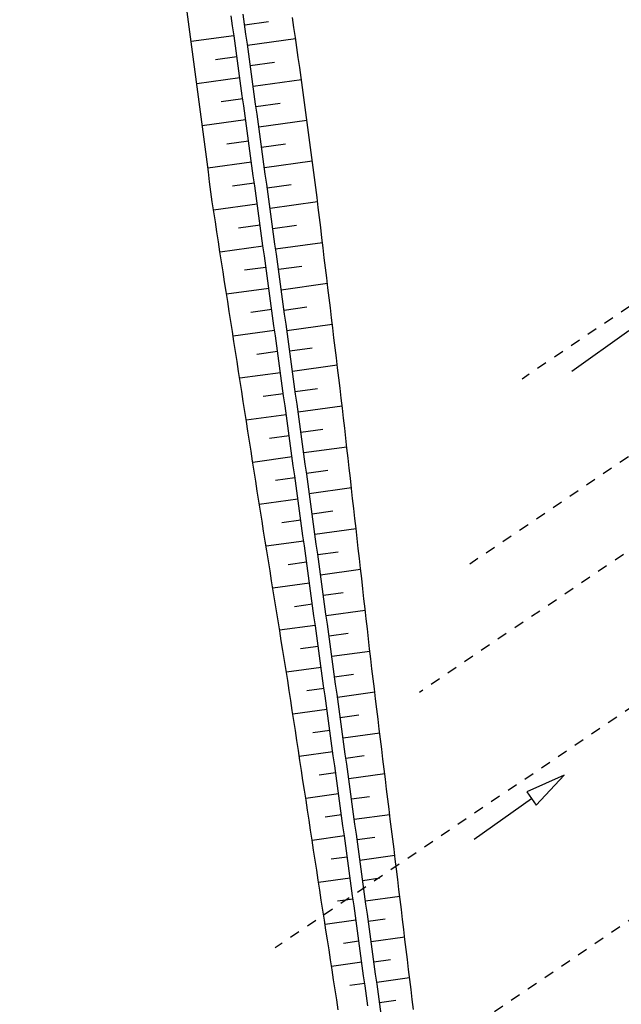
# Model space of a CAD drawing. Extents: x 446457 to 447032, y 444506 to 445688.
# Tile 53 of 83: x 446568 to 446598, y 445290 to 445338. Entities that reach past the tile are written whole.
import ezdxf

# ---------------------------------------------------------------- set-up
doc = ezdxf.new("R2010")
doc.units = 0
doc.header["$LTSCALE"] = 2
doc.header["$MEASUREMENT"] = 0
doc.linetypes.add('ACAD_ISO03W100', pattern=[0.5, 0.25, -0.25])
doc.linetypes.add('AUSGEZOGEN', pattern=[0])
for name, color, linetype in [('DB-RRB_41-205', 15, 'CONTINUOUS'), ('DB-vorhandene_Dränagen', 15, 'CONTINUOUS'), ('FBRTOP', 250, 'AUSGEZOGEN')]:
    doc.layers.add(name, color=color, linetype=linetype)

msp = doc.modelspace()

# ---------------------------------------------------------------- linework, layer by layer
at = {"layer": 'DB-RRB_41-205', "linetype": 'Continuous'}
for p, q in [((446576.532, 445338.38), (446576.467, 445338.876)), ((446578.713, 445338.176), (446578.644, 445338.671)), ((446579.307, 445338.258), (446579.239, 445338.753)), ((446581.749, 445338.09), (446581.677, 445338.585)), ((446576.598, 445337.884), (446576.532, 445338.38)), ((446578.781, 445337.681), (446578.713, 445338.176)), ((446579.375, 445337.763), (446579.307, 445338.258)), ((446579.312, 445338.223), (446580.497, 445338.386)), ((446581.821, 445337.596), (446581.749, 445338.09)), ((446576.663, 445337.388), (446576.598, 445337.884)), ((446578.78, 445337.686), (446576.662, 445337.393)), ((446578.849, 445337.185), (446578.781, 445337.681)), ((446579.444, 445337.267), (446579.375, 445337.763)), ((446579.451, 445337.214), (446581.829, 445337.542)), ((446581.893, 445337.101), (446581.821, 445337.596)), ((446576.728, 445336.893), (446576.663, 445337.388)), ((446578.918, 445336.69), (446578.849, 445337.185)), ((446579.512, 445336.772), (446579.444, 445337.267)), ((446581.966, 445336.606), (446581.893, 445337.101)), ((446576.793, 445336.397), (446576.728, 445336.893)), ((446578.924, 445336.643), (446577.862, 445336.496)), ((446578.986, 445336.195), (446578.918, 445336.69)), ((446579.58, 445336.277), (446579.512, 445336.772)), ((446582.038, 445336.111), (446581.966, 445336.606)), ((446576.858, 445335.901), (446576.793, 445336.397)), ((446579.054, 445335.7), (446578.986, 445336.195)), ((446579.649, 445335.782), (446579.58, 445336.277)), ((446579.59, 445336.205), (446580.783, 445336.37)), ((446582.107, 445335.616), (446582.038, 445336.111)), ((446576.924, 445335.405), (446576.858, 445335.901)), ((446579.068, 445335.6), (446576.937, 445335.305)), ((446579.123, 445335.204), (446579.054, 445335.7)), ((446579.717, 445335.286), (446579.649, 445335.782)), ((446582.173, 445335.12), (446582.107, 445335.616)), ((446576.989, 445334.91), (446576.924, 445335.405)), ((446579.191, 445334.709), (446579.123, 445335.204)), ((446579.786, 445334.791), (446579.717, 445335.286)), ((446579.73, 445335.196), (446582.119, 445335.526)), ((446582.239, 445334.625), (446582.173, 445335.12)), ((446577.054, 445334.414), (446576.989, 445334.91)), ((446579.26, 445334.214), (446579.191, 445334.709)), ((446579.854, 445334.296), (446579.786, 445334.791)), ((446582.305, 445334.129), (446582.239, 445334.625)), ((446577.119, 445333.918), (446577.054, 445334.414)), ((446579.212, 445334.556), (446578.143, 445334.409)), ((446579.328, 445333.718), (446579.26, 445334.214)), ((446579.922, 445333.8), (446579.854, 445334.296)), ((446579.869, 445334.187), (446581.061, 445334.352)), ((446582.371, 445333.634), (446582.305, 445334.129)), ((446577.184, 445333.422), (446577.119, 445333.918)), ((446579.396, 445333.223), (446579.328, 445333.718)), ((446579.991, 445333.305), (446579.922, 445333.8)), ((446582.437, 445333.138), (446582.371, 445333.634)), ((446577.25, 445332.927), (446577.184, 445333.422)), ((446579.356, 445333.513), (446577.211, 445333.217)), ((446579.465, 445332.728), (446579.396, 445333.223)), ((446580.059, 445332.81), (446579.991, 445333.305)), ((446580.008, 445333.178), (446582.388, 445333.507)), ((446582.503, 445332.642), (446582.437, 445333.138)), ((446577.315, 445332.431), (446577.25, 445332.927)), ((446579.533, 445332.232), (446579.465, 445332.728)), ((446580.127, 445332.314), (446580.059, 445332.81)), ((446582.569, 445332.147), (446582.503, 445332.642)), ((446577.38, 445331.935), (446577.315, 445332.431)), ((446579.5, 445332.47), (446578.424, 445332.322)), ((446579.601, 445331.737), (446579.533, 445332.232)), ((446580.196, 445331.819), (446580.127, 445332.314)), ((446580.147, 445332.169), (446581.335, 445332.333)), ((446582.636, 445331.651), (446582.569, 445332.147)), ((446577.445, 445331.44), (446577.38, 445331.935)), ((446579.67, 445331.242), (446579.601, 445331.737)), ((446580.264, 445331.324), (446580.196, 445331.819)), ((446582.702, 445331.155), (446582.636, 445331.651)), ((446577.51, 445330.944), (446577.445, 445331.44)), ((446579.644, 445331.427), (446577.486, 445331.129)), ((446579.738, 445330.746), (446579.67, 445331.242)), ((446580.332, 445330.828), (446580.264, 445331.324)), ((446580.287, 445331.16), (446582.657, 445331.487)), ((446577.575, 445330.448), (446577.51, 445330.944)), ((446579.806, 445330.251), (446579.738, 445330.746)), ((446580.401, 445330.333), (446580.332, 445330.828)), ((446582.768, 445330.66), (446582.702, 445331.155)), ((446577.641, 445329.952), (446577.575, 445330.448)), ((446579.788, 445330.384), (446578.706, 445330.235)), ((446579.875, 445329.756), (446579.806, 445330.251)), ((446580.469, 445329.838), (446580.401, 445330.333)), ((446580.426, 445330.151), (446581.609, 445330.315)), ((446582.834, 445330.164), (446582.768, 445330.66)), ((446577.706, 445329.457), (446577.641, 445329.952)), ((446579.943, 445329.261), (446579.875, 445329.756)), ((446580.537, 445329.343), (446580.469, 445329.838)), ((446582.897, 445329.668), (446582.834, 445330.164)), ((446577.78, 445328.962), (446577.706, 445329.457)), ((446579.932, 445329.341), (446577.768, 445329.042)), ((446580.011, 445328.765), (446579.943, 445329.261)), ((446580.606, 445328.847), (446580.537, 445329.343)), ((446580.565, 445329.142), (446582.922, 445329.468)), ((446582.957, 445329.172), (446582.897, 445329.668)), ((446577.857, 445328.468), (446577.78, 445328.962)), ((446580.08, 445328.27), (446580.011, 445328.765)), ((446580.674, 445328.352), (446580.606, 445328.847)), ((446583.017, 445328.675), (446582.957, 445329.172)), ((446577.934, 445327.974), (446577.857, 445328.468)), ((446580.076, 445328.298), (446579.003, 445328.15)), ((446580.148, 445327.775), (446580.08, 445328.27)), ((446580.742, 445327.857), (446580.674, 445328.352)), ((446580.704, 445328.133), (446581.874, 445328.295)), ((446583.077, 445328.179), (446583.017, 445328.675)), ((446578.01, 445327.48), (446577.934, 445327.974)), ((446580.216, 445327.279), (446580.148, 445327.775)), ((446580.811, 445327.361), (446580.742, 445327.857)), ((446583.137, 445327.682), (446583.077, 445328.179)), ((446578.087, 445326.985), (446578.01, 445327.48)), ((446580.285, 445326.784), (446580.216, 445327.279)), ((446580.879, 445326.866), (446580.811, 445327.361)), ((446580.843, 445327.125), (446583.165, 445327.445)), ((446583.197, 445327.186), (446583.137, 445327.682)), ((446578.164, 445326.491), (446578.087, 445326.985)), ((446580.22, 445327.255), (446578.091, 445326.961)), ((446580.353, 445326.289), (446580.285, 445326.784)), ((446580.948, 445326.371), (446580.879, 445326.866)), ((446583.256, 445326.689), (446583.197, 445327.186)), ((446578.241, 445325.997), (446578.164, 445326.491)), ((446580.421, 445325.793), (446580.353, 445326.289)), ((446581.016, 445325.875), (446580.948, 445326.371)), ((446583.316, 445326.193), (446583.256, 445326.689)), ((446578.318, 445325.503), (446578.241, 445325.997)), ((446580.364, 445326.211), (446579.308, 445326.066)), ((446580.983, 445326.116), (446582.135, 445326.275)), ((446581.084, 445325.38), (446581.016, 445325.875)), ((446583.376, 445325.696), (446583.316, 445326.193)), ((446578.395, 445325.009), (446578.318, 445325.503)), ((446580.49, 445325.298), (446580.421, 445325.793)), ((446581.153, 445324.885), (446581.084, 445325.38)), ((446581.122, 445325.107), (446583.409, 445325.422)), ((446583.436, 445325.2), (446583.376, 445325.696)), ((446578.472, 445324.515), (446578.395, 445325.009)), ((446580.508, 445325.168), (446578.415, 445324.88)), ((446580.558, 445324.803), (446580.49, 445325.298)), ((446581.221, 445324.389), (446581.153, 445324.885)), ((446583.496, 445324.703), (446583.436, 445325.2)), ((446578.548, 445324.021), (446578.472, 445324.515)), ((446580.627, 445324.307), (446580.558, 445324.803)), ((446581.289, 445323.894), (446581.221, 445324.389)), ((446583.556, 445324.207), (446583.496, 445324.703)), ((446578.625, 445323.527), (446578.548, 445324.021)), ((446580.652, 445324.125), (446579.614, 445323.982)), ((446580.695, 445323.812), (446580.627, 445324.307)), ((446581.261, 445324.098), (446582.396, 445324.254)), ((446581.358, 445323.399), (446581.289, 445323.894)), ((446583.616, 445323.711), (446583.556, 445324.207)), ((446578.702, 445323.032), (446578.625, 445323.527)), ((446580.763, 445323.317), (446580.695, 445323.812)), ((446581.426, 445322.904), (446581.358, 445323.399)), ((446581.4, 445323.089), (446583.653, 445323.4)), ((446583.676, 445323.214), (446583.616, 445323.711)), ((446578.779, 445322.538), (446578.702, 445323.032)), ((446580.796, 445323.082), (446578.739, 445322.798)), ((446580.832, 445322.822), (446580.763, 445323.317)), ((446581.494, 445322.408), (446581.426, 445322.904)), ((446583.736, 445322.718), (446583.676, 445323.214)), ((446578.856, 445322.044), (446578.779, 445322.538)), ((446580.9, 445322.326), (446580.832, 445322.822)), ((446581.563, 445321.913), (446581.494, 445322.408)), ((446583.795, 445322.221), (446583.736, 445322.718)), ((446578.933, 445321.55), (446578.856, 445322.044)), ((446580.94, 445322.039), (446579.92, 445321.898)), ((446580.968, 445321.831), (446580.9, 445322.326)), ((446581.54, 445322.08), (446582.657, 445322.234)), ((446581.631, 445321.418), (446581.563, 445321.913)), ((446583.855, 445321.725), (446583.795, 445322.221)), ((446579.01, 445321.056), (446578.933, 445321.55)), ((446581.037, 445321.336), (446580.968, 445321.831)), ((446581.699, 445320.922), (446581.631, 445321.418)), ((446583.915, 445321.228), (446583.855, 445321.725)), ((446579.086, 445320.562), (446579.01, 445321.056)), ((446581.084, 445320.996), (446579.062, 445320.717)), ((446581.105, 445320.84), (446581.037, 445321.336)), ((446581.679, 445321.071), (446583.897, 445321.377)), ((446581.768, 445320.427), (446581.699, 445320.922)), ((446583.975, 445320.732), (446583.915, 445321.228)), ((446579.163, 445320.068), (446579.086, 445320.562)), ((446581.173, 445320.345), (446581.105, 445320.84)), ((446584.035, 445320.235), (446583.975, 445320.732)), ((446579.24, 445319.574), (446579.163, 445320.068)), ((446581.227, 445319.953), (446580.226, 445319.815)), ((446581.242, 445319.85), (446581.173, 445320.345)), ((446581.836, 445319.932), (446581.768, 445320.427)), ((446581.818, 445320.062), (446582.919, 445320.214)), ((446584.095, 445319.739), (446584.035, 445320.235)), ((446579.317, 445319.079), (446579.24, 445319.574)), ((446581.31, 445319.354), (446581.242, 445319.85)), ((446581.904, 445319.436), (446581.836, 445319.932)), ((446584.155, 445319.242), (446584.095, 445319.739)), ((446579.394, 445318.585), (446579.317, 445319.079)), ((446581.378, 445318.859), (446581.31, 445319.354)), ((446581.973, 445318.941), (446581.904, 445319.436)), ((446581.957, 445319.053), (446584.141, 445319.354)), ((446584.211, 445318.745), (446584.155, 445319.242)), ((446581.371, 445318.91), (446579.386, 445318.636)), ((446579.471, 445318.091), (446579.394, 445318.585)), ((446581.447, 445318.364), (446581.378, 445318.859)), ((446582.041, 445318.446), (446581.973, 445318.941)), ((446584.267, 445318.248), (446584.211, 445318.745)), ((446579.548, 445317.597), (446579.471, 445318.091)), ((446581.515, 445317.868), (446581.447, 445318.364)), ((446582.109, 445317.951), (446582.041, 445318.446)), ((446582.097, 445318.044), (446583.177, 445318.193)), ((446584.323, 445317.751), (446584.267, 445318.248)), ((446579.624, 445317.103), (446579.548, 445317.597)), ((446581.515, 445317.867), (446580.532, 445317.731)), ((446581.583, 445317.373), (446581.515, 445317.868)), ((446582.178, 445317.455), (446582.109, 445317.951)), ((446584.379, 445317.254), (446584.323, 445317.751)), ((446579.701, 445316.609), (446579.624, 445317.103)), ((446581.652, 445316.878), (446581.583, 445317.373)), ((446582.246, 445316.96), (446582.178, 445317.455)), ((446582.236, 445317.035), (446584.371, 445317.33)), ((446584.435, 445316.757), (446584.379, 445317.254)), ((446579.778, 445316.115), (446579.701, 445316.609)), ((446581.659, 445316.823), (446579.71, 445316.554)), ((446581.72, 445316.383), (446581.652, 445316.878)), ((446582.315, 445316.465), (446582.246, 445316.96)), ((446584.492, 445316.26), (446584.435, 445316.757)), ((446579.855, 445315.62), (446579.778, 445316.115)), ((446581.789, 445315.887), (446581.72, 445316.383)), ((446582.383, 445315.969), (446582.315, 445316.465)), ((446582.375, 445316.026), (446583.43, 445316.172)), ((446584.548, 445315.763), (446584.492, 445316.26)), ((446579.932, 445315.126), (446579.855, 445315.62)), ((446581.803, 445315.78), (446580.837, 445315.647)), ((446581.857, 445315.392), (446581.789, 445315.887)), ((446582.451, 445315.474), (446582.383, 445315.969)), ((446584.604, 445315.266), (446584.548, 445315.763)), ((446580.009, 445314.632), (446579.932, 445315.126)), ((446581.925, 445314.897), (446581.857, 445315.392)), ((446582.52, 445314.979), (446582.451, 445315.474)), ((446582.514, 445315.017), (446584.599, 445315.305)), ((446584.66, 445314.769), (446584.604, 445315.266)), ((446580.089, 445314.139), (446580.009, 445314.632)), ((446581.947, 445314.737), (446580.035, 445314.473)), ((446581.994, 445314.401), (446581.925, 445314.897)), ((446582.588, 445314.483), (446582.52, 445314.979)), ((446584.716, 445314.272), (446584.66, 445314.769)), ((446580.169, 445313.645), (446580.089, 445314.139)), ((446582.062, 445313.906), (446581.994, 445314.401)), ((446582.656, 445313.988), (446582.588, 445314.483)), ((446582.653, 445314.008), (446583.684, 445314.151)), ((446584.772, 445313.775), (446584.716, 445314.272)), ((446580.248, 445313.151), (446580.169, 445313.645)), ((446582.091, 445313.694), (446581.147, 445313.564)), ((446582.13, 445313.411), (446582.062, 445313.906)), ((446582.725, 445313.493), (446582.656, 445313.988)), ((446584.828, 445313.278), (446584.772, 445313.775)), ((446580.328, 445312.657), (446580.248, 445313.151)), ((446582.199, 445312.915), (446582.13, 445313.411)), ((446582.793, 445312.997), (446582.725, 445313.493)), ((446582.793, 445312.999), (446584.828, 445313.28)), ((446584.884, 445312.781), (446584.828, 445313.278)), ((446580.408, 445312.164), (446580.328, 445312.657)), ((446582.235, 445312.651), (446580.371, 445312.394)), ((446582.267, 445312.42), (446582.199, 445312.915)), ((446582.861, 445312.502), (446582.793, 445312.997)), ((446584.941, 445312.284), (446584.884, 445312.781)), ((446580.488, 445311.67), (446580.408, 445312.164)), ((446582.335, 445311.925), (446582.267, 445312.42)), ((446582.93, 445312.007), (446582.861, 445312.502)), ((446584.997, 445311.787), (446584.941, 445312.284)), ((446580.567, 445311.176), (446580.488, 445311.67)), ((446582.404, 445311.43), (446582.335, 445311.925)), ((446582.998, 445311.512), (446582.93, 445312.007)), ((446582.932, 445311.99), (446583.937, 445312.129)), ((446585.053, 445311.29), (446584.997, 445311.787)), ((446580.647, 445310.682), (446580.567, 445311.176)), ((446582.379, 445311.608), (446581.459, 445311.481)), ((446582.472, 445310.934), (446582.404, 445311.43)), ((446583.066, 445311.016), (446582.998, 445311.512)), ((446583.071, 445310.982), (446585.057, 445311.256)), ((446585.109, 445310.793), (446585.053, 445311.29)), ((446580.727, 445310.189), (446580.647, 445310.682)), ((446582.54, 445310.439), (446582.472, 445310.934)), ((446583.135, 445310.521), (446583.066, 445311.016)), ((446585.165, 445310.296), (446585.109, 445310.793)), ((446582.523, 445310.565), (446580.707, 445310.314)), ((446582.609, 445309.944), (446582.54, 445310.439)), ((446583.203, 445310.026), (446583.135, 445310.521)), ((446585.221, 445309.799), (446585.165, 445310.296)), ((446580.806, 445309.695), (446580.727, 445310.189)), ((446582.677, 445309.448), (446582.609, 445309.944)), ((446583.271, 445309.53), (446583.203, 445310.026)), ((446583.21, 445309.973), (446584.191, 445310.108)), ((446585.277, 445309.302), (446585.221, 445309.799)), ((446580.886, 445309.201), (446580.806, 445309.695)), ((446582.667, 445309.522), (446581.771, 445309.398)), ((446582.745, 445308.953), (446582.677, 445309.448)), ((446583.34, 445309.035), (446583.271, 445309.53)), ((446583.35, 445308.964), (446585.285, 445309.231)), ((446585.333, 445308.805), (446585.277, 445309.302)), ((446580.966, 445308.707), (446580.886, 445309.201)), ((446582.814, 445308.458), (446582.745, 445308.953)), ((446583.408, 445308.54), (446583.34, 445309.035)), ((446585.39, 445308.308), (446585.333, 445308.805)), ((446581.046, 445308.214), (446580.966, 445308.707)), ((446582.811, 445308.478), (446581.042, 445308.234)), ((446582.882, 445307.962), (446582.814, 445308.458)), ((446583.477, 445308.044), (446583.408, 445308.54)), ((446585.446, 445307.811), (446585.39, 445308.308)), ((446581.125, 445307.72), (446581.046, 445308.214)), ((446582.951, 445307.467), (446582.882, 445307.962)), ((446583.545, 445307.549), (446583.477, 445308.044)), ((446583.489, 445307.955), (446584.444, 445308.087)), ((446585.502, 445307.314), (446585.446, 445307.811)), ((446581.205, 445307.226), (446581.125, 445307.72)), ((446582.955, 445307.435), (446582.083, 445307.315)), ((446583.019, 445306.972), (446582.951, 445307.467)), ((446583.613, 445307.054), (446583.545, 445307.549)), ((446585.558, 445306.817), (446585.502, 445307.314)), ((446581.285, 445306.732), (446581.205, 445307.226)), ((446583.087, 445306.476), (446583.019, 445306.972)), ((446583.682, 445306.558), (446583.613, 445307.054)), ((446583.628, 445306.946), (446585.514, 445307.206)), ((446585.617, 445306.321), (446585.558, 445306.817)), ((446581.364, 445306.239), (446581.285, 445306.732)), ((446583.099, 445306.392), (446581.378, 445306.155)), ((446583.156, 445305.981), (446583.087, 445306.476)), ((446583.75, 445306.063), (446583.682, 445306.558)), ((446585.677, 445305.824), (446585.617, 445306.321)), ((446581.444, 445305.745), (446581.364, 445306.239)), ((446583.224, 445305.486), (446583.156, 445305.981)), ((446583.818, 445305.568), (446583.75, 445306.063)), ((446583.767, 445305.937), (446584.7, 445306.066)), ((446585.738, 445305.328), (446585.677, 445305.824)), ((446581.52, 445305.251), (446581.444, 445305.745)), ((446583.243, 445305.349), (446582.392, 445305.232)), ((446583.292, 445304.991), (446583.224, 445305.486)), ((446583.887, 445305.073), (446583.818, 445305.568)), ((446585.799, 445304.832), (446585.738, 445305.328)), ((446581.596, 445304.756), (446581.52, 445305.251)), ((446583.361, 445304.495), (446583.292, 445304.991)), ((446583.955, 445304.577), (446583.887, 445305.073)), ((446583.907, 445304.928), (446585.756, 445305.183)), ((446585.86, 445304.335), (446585.799, 445304.832)), ((446581.671, 445304.262), (446581.596, 445304.756)), ((446583.429, 445304), (446583.361, 445304.495)), ((446584.023, 445304.082), (446583.955, 445304.577)), ((446581.747, 445303.768), (446581.671, 445304.262)), ((446583.387, 445304.306), (446581.7, 445304.073)), ((446583.497, 445303.505), (446583.429, 445304)), ((446584.092, 445303.587), (446584.023, 445304.082)), ((446584.046, 445303.919), (446584.963, 445304.046)), ((446585.92, 445303.839), (446585.86, 445304.335)), ((446581.822, 445303.273), (446581.747, 445303.768)), ((446583.566, 445303.009), (446583.497, 445303.505)), ((446584.16, 445303.091), (446584.092, 445303.587)), ((446585.981, 445303.343), (446585.92, 445303.839)), ((446581.897, 445302.779), (446581.822, 445303.273)), ((446583.531, 445303.263), (446582.695, 445303.147)), ((446583.634, 445302.514), (446583.566, 445303.009)), ((446584.228, 445302.596), (446584.16, 445303.091)), ((446584.185, 445302.91), (446586.003, 445303.161)), ((446586.042, 445302.846), (446585.981, 445303.343)), ((446581.973, 445302.285), (446581.897, 445302.779)), ((446583.702, 445302.019), (446583.634, 445302.514)), ((446584.297, 445302.101), (446584.228, 445302.596)), ((446586.103, 445302.35), (446586.042, 445302.846)), ((446582.048, 445301.79), (446581.973, 445302.285)), ((446583.675, 445302.22), (446582.018, 445301.991)), ((446583.771, 445301.523), (446583.702, 445302.019)), ((446584.365, 445301.605), (446584.297, 445302.101)), ((446584.324, 445301.901), (446585.226, 445302.026)), ((446586.164, 445301.854), (446586.103, 445302.35)), ((446582.124, 445301.296), (446582.048, 445301.79)), ((446583.839, 445301.028), (446583.771, 445301.523)), ((446584.433, 445301.11), (446584.365, 445301.605)), ((446586.224, 445301.357), (446586.164, 445301.854)), ((446582.199, 445300.802), (446582.124, 445301.296)), ((446583.819, 445301.177), (446582.997, 445301.063)), ((446583.907, 445300.533), (446583.839, 445301.028)), ((446584.502, 445300.615), (446584.433, 445301.11)), ((446584.464, 445300.892), (446586.251, 445301.139)), ((446586.285, 445300.861), (446586.224, 445301.357)), ((446582.274, 445300.307), (446582.199, 445300.802)), ((446583.976, 445300.037), (446583.907, 445300.533)), ((446584.57, 445300.119), (446584.502, 445300.615)), ((446586.346, 445300.365), (446586.285, 445300.861)), ((446582.35, 445299.813), (446582.274, 445300.307)), ((446583.963, 445300.133), (446582.335, 445299.909)), ((446584.044, 445299.542), (446583.976, 445300.037)), ((446584.638, 445299.624), (446584.57, 445300.119)), ((446584.603, 445299.883), (446585.489, 445300.006)), ((446586.407, 445299.868), (446586.346, 445300.365)), ((446582.425, 445299.319), (446582.35, 445299.813)), ((446584.112, 445299.047), (446584.044, 445299.542)), ((446584.707, 445299.129), (446584.638, 445299.624)), ((446586.467, 445299.372), (446586.407, 445299.868)), ((446582.5, 445298.824), (446582.425, 445299.319)), ((446584.106, 445299.09), (446583.3, 445298.979)), ((446584.181, 445298.552), (446584.112, 445299.047)), ((446584.775, 445298.634), (446584.707, 445299.129)), ((446584.742, 445298.874), (446586.499, 445299.117)), ((446586.528, 445298.875), (446586.467, 445299.372)), ((446582.576, 445298.33), (446582.5, 445298.824)), ((446584.249, 445298.056), (446584.181, 445298.552)), ((446584.844, 445298.138), (446584.775, 445298.634)), ((446586.589, 445298.379), (446586.528, 445298.875)), ((446582.651, 445297.836), (446582.576, 445298.33)), ((446584.25, 445298.047), (446582.653, 445297.827)), ((446584.318, 445297.561), (446584.249, 445298.056)), ((446584.912, 445297.643), (446584.844, 445298.138)), ((446586.65, 445297.883), (446586.589, 445298.379)), ((446582.727, 445297.341), (446582.651, 445297.836)), ((446584.386, 445297.066), (446584.318, 445297.561)), ((446584.881, 445297.865), (446585.752, 445297.986)), ((446584.98, 445297.148), (446584.912, 445297.643)), ((446586.711, 445297.386), (446586.65, 445297.883)), ((446582.803, 445296.847), (446582.727, 445297.341)), ((446584.454, 445296.57), (446584.386, 445297.066)), ((446585.049, 445296.652), (446584.98, 445297.148)), ((446585.02, 445296.856), (446586.746, 445297.095)), ((446586.771, 445296.89), (446586.711, 445297.386)), ((446582.879, 445296.353), (446582.803, 445296.847)), ((446584.394, 445297.004), (446583.603, 445296.895)), ((446584.523, 445296.075), (446584.454, 445296.57)), ((446585.117, 445296.157), (446585.049, 445296.652)), ((446586.832, 445296.394), (446586.771, 445296.89)), ((446582.955, 445295.859), (446582.879, 445296.353)), ((446584.591, 445295.58), (446584.523, 445296.075)), ((446585.185, 445295.662), (446585.117, 445296.157)), ((446586.893, 445295.897), (446586.832, 445296.394)), ((446583.032, 445295.365), (446582.955, 445295.859)), ((446584.538, 445295.961), (446582.973, 445295.745)), ((446584.659, 445295.084), (446584.591, 445295.58)), ((446585.16, 445295.847), (446586.015, 445295.966)), ((446585.254, 445295.166), (446585.185, 445295.662)), ((446586.954, 445295.401), (446586.893, 445295.897)), ((446583.108, 445294.87), (446583.032, 445295.365)), ((446584.728, 445294.589), (446584.659, 445295.084)), ((446585.322, 445294.671), (446585.254, 445295.166)), ((446585.299, 445294.839), (446586.994, 445295.072)), ((446587.014, 445294.905), (446586.954, 445295.401)), ((446583.185, 445294.376), (446583.108, 445294.87)), ((446584.682, 445294.918), (446583.908, 445294.811)), ((446584.796, 445294.094), (446584.728, 445294.589)), ((446585.39, 445294.176), (446585.322, 445294.671)), ((446587.075, 445294.408), (446587.014, 445294.905)), ((446583.261, 445293.882), (446583.185, 445294.376)), ((446585.459, 445293.681), (446585.39, 445294.176)), ((446587.135, 445293.912), (446587.075, 445294.408)), ((446583.337, 445293.388), (446583.261, 445293.882)), ((446584.826, 445293.875), (446583.295, 445293.663)), ((446584.864, 445293.599), (446584.796, 445294.094)), ((446585.438, 445293.83), (446586.278, 445293.945)), ((446585.527, 445293.185), (446585.459, 445293.681)), ((446587.195, 445293.415), (446587.135, 445293.912)), ((446583.414, 445292.894), (446583.337, 445293.388)), ((446584.933, 445293.103), (446584.864, 445293.599)), ((446585.595, 445292.69), (446585.527, 445293.185)), ((446587.255, 445292.919), (446587.195, 445293.415)), ((446583.49, 445292.399), (446583.414, 445292.894)), ((446584.97, 445292.832), (446584.213, 445292.727)), ((446585.001, 445292.608), (446584.933, 445293.103)), ((446585.577, 445292.821), (446587.24, 445293.05)), ((446585.664, 445292.195), (446585.595, 445292.69)), ((446587.315, 445292.423), (446587.255, 445292.919)), ((446583.566, 445291.905), (446583.49, 445292.399)), ((446585.069, 445292.113), (446585.001, 445292.608)), ((446585.732, 445291.699), (446585.664, 445292.195)), ((446587.375, 445291.926), (446587.315, 445292.423)), ((446583.643, 445291.411), (446583.566, 445291.905)), ((446585.114, 445291.789), (446583.616, 445291.582)), ((446585.138, 445291.617), (446585.069, 445292.113)), ((446585.717, 445291.812), (446586.539, 445291.925)), ((446585.8, 445291.204), (446585.732, 445291.699)), ((446587.435, 445291.43), (446587.375, 445291.926)), ((446583.719, 445290.917), (446583.643, 445291.411)), ((446585.206, 445291.122), (446585.138, 445291.617)), ((446585.869, 445290.709), (446585.8, 445291.204)), ((446587.495, 445290.933), (446587.435, 445291.43)), ((446583.796, 445290.423), (446583.719, 445290.917)), ((446585.258, 445290.745), (446584.518, 445290.643)), ((446585.274, 445290.627), (446585.206, 445291.122)), ((446585.856, 445290.803), (446587.484, 445291.028)), ((446585.937, 445290.213), (446585.869, 445290.709)), ((446587.555, 445290.437), (446587.495, 445290.933)), ((446583.872, 445289.928), (446583.796, 445290.423)), ((446585.343, 445290.131), (446585.274, 445290.627)), ((446586.006, 445289.718), (446585.937, 445290.213)), ((446587.616, 445289.94), (446587.555, 445290.437)), ((446583.948, 445289.434), (446583.872, 445289.928)), ((446585.411, 445289.636), (446585.343, 445290.131)), ((446585.995, 445289.794), (446586.801, 445289.905)), ((446586.074, 445289.223), (446586.006, 445289.718)), ((446587.676, 445289.444), (446587.616, 445289.94))]:
    msp.add_line(p, q, dxfattribs=at)
at = {"layer": 'DB-vorhandene_Dränagen', "linetype": 'ACAD_ISO03W100'}
for p, q in [((446630.703, 445346.11), (446593.061, 445320.682)), ((446626.498, 445335.853), (446590.466, 445311.513)), ((446622.108, 445328.222), (446587.967, 445305.159)), ((446616.805, 445316.805), (446580.821, 445292.497)), ((446616.967, 445306.415), (446582.17, 445282.909))]:
    msp.add_line(p, q, dxfattribs=at)
at = {"layer": 'DB-vorhandene_Dränagen', "linetype": 'Continuous'}
for p, q in [((446595.52, 445321.068), (446598.351, 445323.08)), ((446595.149, 445301.058), (446593.287, 445300.225)), ((446593.75, 445299.573), (446595.149, 445301.058)), ((446593.287, 445300.225), (446593.519, 445299.899)), ((446590.688, 445297.887), (446593.519, 445299.899)), ((446593.519, 445299.899), (446593.75, 445299.573))]:
    msp.add_line(p, q, dxfattribs=at)
at = {"layer": 'FBRTOP', "const_width": 0.5}
msp.add_lwpolyline([(446685.671, 445499.677, 0.000084), (446690.294, 445466.915, 0.000171), (446692.589, 445450.715), (446699.698, 445400.648, -0.000017), (446702.648, 445379.847, -0.000012), (446706.64, 445351.684, -0.000142), (446710.164, 445326.769, 0.000095), (446713.688, 445301.853, 0.000489), (446717.262, 445276.798, -0.000535), (446720.835, 445251.744, -0.000318), (446724.222, 445227.7, 0.000352), (446727.61, 445203.657, 0.000005), (446731.551, 445175.831, 0.000006), (446734.439, 445155.439, 0.000005), (446738.345, 445127.869, 0.000006), (446741.348, 445106.672, 0.000262), (446744.905, 445081.667, -0.000165), (446748.461, 445056.663, -0.000317)], format="xyb", dxfattribs=at)

doc.saveas('drawing.dxf')
